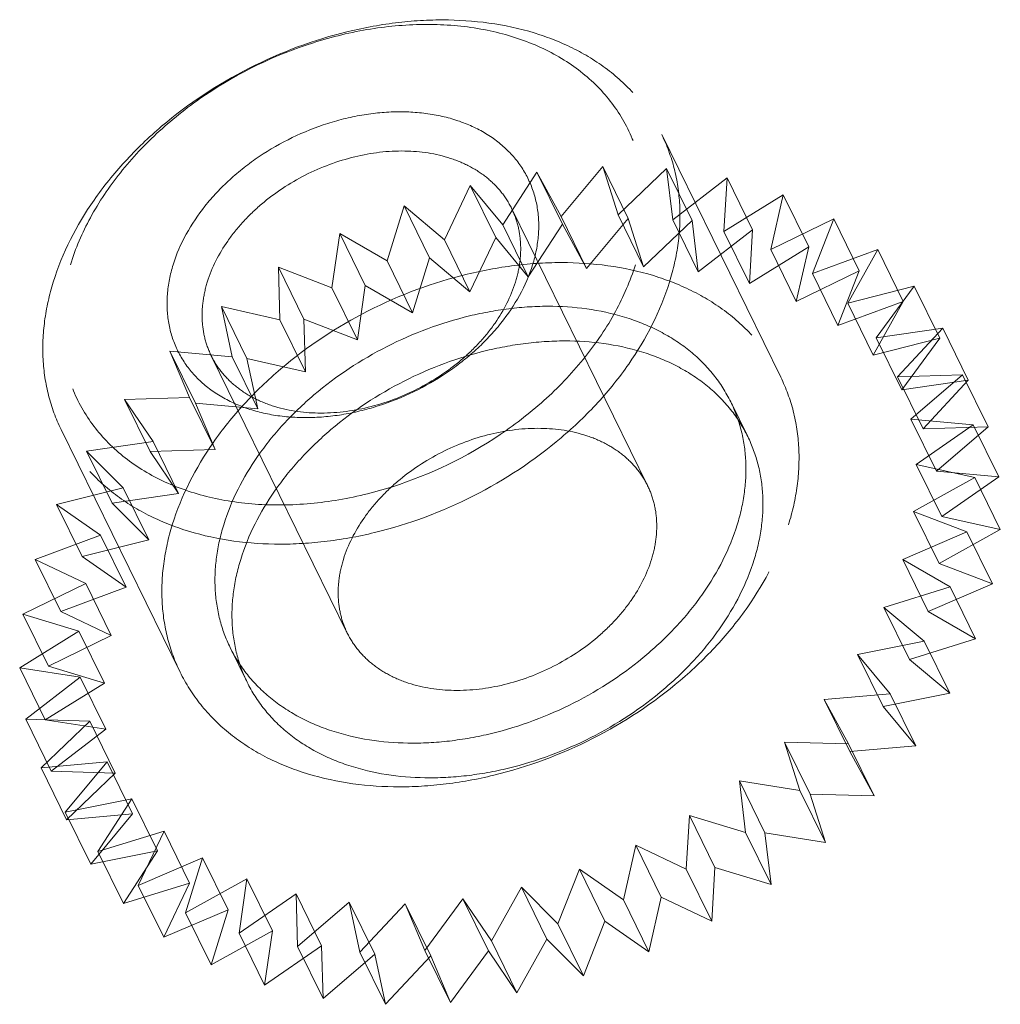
# Model space of a CAD drawing. Header units: millimetres. Extents: x 4065 to 8083, y -652 to 5416.
# Tile 153 of 256: x 5933 to 5940, y 3385 to 3392. Entities that reach past the tile are written whole.
import ezdxf

# ---------------------------------------------------------------- set-up
doc = ezdxf.new("R2010")
doc.units = ezdxf.units.MM
doc.header["$LTSCALE"] = 0.8
doc.linetypes.add('HIDDEN', pattern=[9.525, 6.35, -3.175])
doc.layers.add('3', color=5, linetype='HIDDEN', lineweight=0)

msp = doc.modelspace()

# ---------------------------------------------------------------- linework, layer by layer
at = {"layer": '3'}
for p, q in [((5938.2135, 3389.6695), (5937.3593, 3391.41)), ((5936.6369, 3390.8224), (5936.9361, 3391.1818)), ((5937.1191, 3390.8088), (5936.9361, 3391.1818)), ((5936.9361, 3391.1818), (5937.0459, 3390.8344)), ((5936.219, 3390.7625), (5936.4633, 3391.1406)), ((5936.4633, 3391.1406), (5936.6369, 3390.8224)), ((5936.6464, 3390.7677), (5936.4633, 3391.1406)), ((5937.0459, 3390.8344), (5937.3942, 3391.168)), ((5937.5772, 3390.7951), (5937.3942, 3391.168)), ((5937.3942, 3391.168), (5937.4382, 3390.7983)), ((5935.8003, 3390.6559), (5935.9851, 3391.0455)), ((5935.9851, 3391.0455), (5936.219, 3390.7625)), ((5936.1681, 3390.6725), (5935.9851, 3391.0455)), ((5937.4382, 3390.7983), (5937.8286, 3391.0997)), ((5937.8286, 3391.0997), (5937.8059, 3390.7149)), ((5938.0117, 3390.7268), (5937.8286, 3391.0997)), ((5937.8059, 3390.7149), (5938.231, 3390.9781)), ((5938.231, 3390.9781), (5938.142, 3390.5857)), ((5938.4141, 3390.6052), (5938.231, 3390.9781)), ((5935.389, 3390.5047), (5935.5106, 3390.8981)), ((5935.5106, 3390.8981), (5935.8003, 3390.6559)), ((5935.6936, 3390.5251), (5935.5106, 3390.8981)), ((5937.2582, 3388.8922), (5936.2821, 3390.8813)), ((5936.6369, 3390.8224), (5936.8199, 3390.4494)), ((5937.0459, 3390.8344), (5937.229, 3390.4614)), ((5936.219, 3390.7625), (5936.402, 3390.3895)), ((5936.402, 3390.3895), (5936.6464, 3390.7677)), ((5936.6464, 3390.7677), (5936.8199, 3390.4494)), ((5936.8199, 3390.4494), (5937.1191, 3390.8088)), ((5937.1191, 3390.8088), (5937.229, 3390.4614)), ((5937.229, 3390.4614), (5937.5772, 3390.7951)), ((5937.4382, 3390.7983), (5937.6212, 3390.4254)), ((5937.5772, 3390.7951), (5937.6212, 3390.4254)), ((5938.142, 3390.5857), (5938.5935, 3390.8057)), ((5938.5935, 3390.8057), (5938.44, 3390.4132)), ((5938.7765, 3390.4327), (5938.5935, 3390.8057)), ((5934.9932, 3390.3118), (5935.0492, 3390.7014)), ((5935.0492, 3390.7014), (5935.389, 3390.5047)), ((5935.2322, 3390.3284), (5935.0492, 3390.7014)), ((5937.6212, 3390.4254), (5938.0117, 3390.7268)), ((5937.8059, 3390.7149), (5937.9889, 3390.3419)), ((5938.0117, 3390.7268), (5937.9889, 3390.3419)), ((5935.8003, 3390.6559), (5935.9833, 3390.2829)), ((5935.9833, 3390.2829), (5936.1681, 3390.6725)), ((5936.1681, 3390.6725), (5936.402, 3390.3895)), ((5937.9889, 3390.3419), (5938.4141, 3390.6052)), ((5938.142, 3390.5857), (5938.325, 3390.2127)), ((5938.4141, 3390.6052), (5938.325, 3390.2127)), ((5938.44, 3390.4132), (5938.909, 3390.5857)), ((5938.909, 3390.5857), (5938.6939, 3390.2009)), ((5939.0921, 3390.2127), (5938.909, 3390.5857)), ((5935.389, 3390.5047), (5935.5721, 3390.1317)), ((5935.5721, 3390.1317), (5935.6936, 3390.5251)), ((5935.6936, 3390.5251), (5935.9833, 3390.2829)), ((5934.6098, 3390.4592), (5934.9932, 3390.3118)), ((5934.6204, 3390.081), (5934.6098, 3390.4592)), ((5934.7928, 3390.0862), (5934.6098, 3390.4592)), ((5938.325, 3390.2127), (5938.7765, 3390.4327)), ((5938.44, 3390.4132), (5938.623, 3390.0403)), ((5938.7765, 3390.4327), (5938.623, 3390.0403)), ((5935.1762, 3389.9388), (5935.2322, 3390.3284)), ((5935.2322, 3390.3284), (5935.5721, 3390.1317)), ((5934.9932, 3390.3118), (5935.1762, 3389.9388)), ((5938.6939, 3390.2009), (5939.1715, 3390.3224)), ((5939.1715, 3390.3224), (5938.899, 3389.9527)), ((5939.3545, 3389.9495), (5939.1715, 3390.3224)), ((5938.623, 3390.0403), (5939.0921, 3390.2127)), ((5938.6939, 3390.2009), (5938.877, 3389.8279)), ((5939.0921, 3390.2127), (5938.877, 3389.8279)), ((5934.201, 3390.1762), (5934.6204, 3390.081)), ((5934.384, 3389.8032), (5934.201, 3390.1762)), ((5934.2781, 3389.8167), (5934.201, 3390.1762)), ((5934.6204, 3390.081), (5934.8035, 3389.708)), ((5934.7928, 3390.0862), (5935.1762, 3389.9388)), ((5934.8035, 3389.708), (5934.7928, 3390.0862)), ((5938.899, 3389.9527), (5939.3757, 3390.0211)), ((5939.3757, 3390.0211), (5939.0512, 3389.6737)), ((5939.5587, 3389.6481), (5939.3757, 3390.0211)), ((5938.877, 3389.8279), (5939.3545, 3389.9495)), ((5938.899, 3389.9527), (5939.082, 3389.5798)), ((5939.3545, 3389.9495), (5939.082, 3389.5798)), ((5933.8307, 3389.8579), (5934.2781, 3389.8167)), ((5934.0138, 3389.4849), (5933.8307, 3389.8579)), ((5933.9728, 3389.5242), (5933.8307, 3389.8579)), ((5935.1036, 3387.8349), (5934.1275, 3389.824)), ((5934.2781, 3389.8167), (5934.4611, 3389.4438)), ((5934.384, 3389.8032), (5934.8035, 3389.708)), ((5934.4611, 3389.4438), (5934.384, 3389.8032)), ((5939.0512, 3389.6737), (5939.5177, 3389.6874)), ((5939.0512, 3389.6737), (5939.2342, 3389.3007)), ((5939.082, 3389.5798), (5939.5587, 3389.6481)), ((5939.5177, 3389.6874), (5939.1475, 3389.3691)), ((5939.5587, 3389.6481), (5939.2342, 3389.3007)), ((5939.7008, 3389.3144), (5939.5177, 3389.6874)), ((5933.5062, 3389.5105), (5933.9728, 3389.5242)), ((5933.7104, 3389.2091), (5933.5062, 3389.5105)), ((5933.6892, 3389.1375), (5933.5062, 3389.5105)), ((5933.9728, 3389.5242), (5934.1558, 3389.1513)), ((5934.0138, 3389.4849), (5934.4611, 3389.4438)), ((5934.1558, 3389.1513), (5934.0138, 3389.4849)), ((5937.9764, 3389.2446), (5937.8544, 3389.4932)), ((5939.1475, 3389.3691), (5939.5948, 3389.328)), ((5939.1475, 3389.3691), (5939.3305, 3388.9962)), ((5933.9043, 3387.5549), (5933.0502, 3389.2954)), ((5939.5948, 3389.328), (5939.186, 3389.045)), ((5939.2342, 3389.3007), (5939.7008, 3389.3144)), ((5939.7008, 3389.3144), (5939.3305, 3388.9962)), ((5939.7778, 3388.955), (5939.5948, 3389.328)), ((5933.2337, 3389.1408), (5933.7104, 3389.2091)), ((5933.7104, 3389.2091), (5933.8935, 3388.8362)), ((5933.4962, 3388.8776), (5933.2337, 3389.1408)), ((5933.4168, 3388.7678), (5933.2337, 3389.1408)), ((5933.6892, 3389.1375), (5934.1558, 3389.1513)), ((5933.8935, 3388.8362), (5933.6892, 3389.1375)), ((5939.186, 3389.045), (5939.6055, 3388.9498)), ((5939.186, 3389.045), (5939.369, 3388.672)), ((5939.3305, 3388.9962), (5939.7778, 3388.955)), ((5939.6055, 3388.9498), (5939.1661, 3388.7076)), ((5939.7778, 3388.955), (5939.369, 3388.672)), ((5939.7885, 3388.5769), (5939.6055, 3388.9498)), ((5933.0186, 3388.756), (5933.4962, 3388.8776)), ((5933.4962, 3388.8776), (5933.6792, 3388.5046)), ((5933.4168, 3388.7678), (5933.8935, 3388.8362)), ((5933.3342, 3388.536), (5933.0186, 3388.756)), ((5933.2017, 3388.383), (5933.0186, 3388.756)), ((5933.6792, 3388.5046), (5933.4168, 3388.7678)), ((5939.1661, 3388.7076), (5939.5494, 3388.5602)), ((5939.1661, 3388.7076), (5939.3491, 3388.3346)), ((5939.369, 3388.672), (5939.7885, 3388.5769)), ((5939.7885, 3388.5769), (5939.3491, 3388.3346)), ((5932.8651, 3388.3635), (5933.3342, 3388.536)), ((5933.2017, 3388.383), (5933.6792, 3388.5046)), ((5933.3342, 3388.536), (5933.5172, 3388.163)), ((5939.5494, 3388.5602), (5939.088, 3388.3635)), ((5939.7325, 3388.1873), (5939.5494, 3388.5602)), ((5933.2276, 3388.191), (5932.8651, 3388.3635)), ((5933.0481, 3387.9905), (5932.8651, 3388.3635)), ((5933.5172, 3388.163), (5933.2017, 3388.383)), ((5939.088, 3388.3635), (5939.4279, 3388.1668)), ((5939.088, 3388.3635), (5939.2711, 3387.9905)), ((5939.3491, 3388.3346), (5939.7325, 3388.1873)), ((5932.7761, 3387.971), (5933.2276, 3388.191)), ((5933.0481, 3387.9905), (5933.5172, 3388.163)), ((5933.2276, 3388.191), (5933.4106, 3387.8181)), ((5939.4279, 3388.1668), (5938.9534, 3388.0194)), ((5939.7325, 3388.1873), (5939.2711, 3387.9905)), ((5939.6109, 3387.7938), (5939.4279, 3388.1668)), ((5938.9534, 3388.0194), (5939.2431, 3387.7772)), ((5938.9534, 3388.0194), (5939.1364, 3387.6465)), ((5933.1785, 3387.8495), (5932.7761, 3387.971)), ((5932.9591, 3387.5981), (5932.7761, 3387.971)), ((5933.4106, 3387.8181), (5933.0481, 3387.9905)), ((5939.2711, 3387.9905), (5939.6109, 3387.7938)), ((5932.7533, 3387.5862), (5933.1785, 3387.8495)), ((5932.9591, 3387.5981), (5933.4106, 3387.8181)), ((5933.1785, 3387.8495), (5933.3615, 3387.4765)), ((5939.6109, 3387.7938), (5939.1364, 3387.6465)), ((5934.3855, 3387.4824), (5934.2634, 3387.7311)), ((5939.2431, 3387.7772), (5938.7648, 3387.682)), ((5939.4261, 3387.4042), (5939.2431, 3387.7772)), ((5938.7648, 3387.682), (5938.9987, 3387.399)), ((5938.7648, 3387.682), (5938.9479, 3387.3091)), ((5939.1364, 3387.6465), (5939.4261, 3387.4042)), ((5933.1878, 3387.5179), (5932.7533, 3387.5862)), ((5932.9364, 3387.2133), (5932.7533, 3387.5862)), ((5933.3615, 3387.4765), (5932.9591, 3387.5981)), ((5932.7973, 3387.2165), (5933.1878, 3387.5179)), ((5933.1878, 3387.5179), (5933.3708, 3387.1449)), ((5932.9364, 3387.2133), (5933.3615, 3387.4765)), ((5938.9987, 3387.399), (5938.5259, 3387.3579)), ((5939.4261, 3387.4042), (5938.9479, 3387.3091)), ((5939.1817, 3387.0261), (5938.9987, 3387.399)), ((5938.5259, 3387.3579), (5938.6995, 3387.0396)), ((5938.5259, 3387.3579), (5938.709, 3386.9849)), ((5938.9479, 3387.3091), (5939.1817, 3387.0261)), ((5933.2554, 3387.2028), (5932.7973, 3387.2165)), ((5932.9803, 3386.8436), (5932.7973, 3387.2165)), ((5932.9072, 3386.8692), (5933.2554, 3387.2028)), ((5933.3708, 3387.1449), (5932.9364, 3387.2133)), ((5933.2554, 3387.2028), (5933.4384, 3386.8298)), ((5932.9803, 3386.8436), (5933.3708, 3387.1449)), ((5938.6995, 3387.0396), (5938.2414, 3387.0533)), ((5938.2414, 3387.0533), (5938.4244, 3386.6804)), ((5938.2414, 3387.0533), (5938.3513, 3386.706)), ((5938.8825, 3386.6666), (5938.6995, 3387.0396)), ((5939.1817, 3387.0261), (5938.709, 3386.9849)), ((5938.709, 3386.9849), (5938.8825, 3386.6666)), ((5933.3799, 3386.9103), (5932.9072, 3386.8692)), ((5933.0902, 3386.4962), (5932.9072, 3386.8692)), ((5933.0807, 3386.5509), (5933.3799, 3386.9103)), ((5933.3799, 3386.9103), (5933.563, 3386.5373)), ((5933.4384, 3386.8298), (5932.9803, 3386.8436)), ((5933.0902, 3386.4962), (5933.4384, 3386.8298)), ((5938.3513, 3386.706), (5937.9168, 3386.7743)), ((5937.9168, 3386.7743), (5938.0998, 3386.4013)), ((5937.9168, 3386.7743), (5937.9608, 3386.4046)), ((5938.5343, 3386.333), (5938.3513, 3386.706)), ((5938.8825, 3386.6666), (5938.4244, 3386.6804)), ((5938.4244, 3386.6804), (5938.5343, 3386.333)), ((5933.559, 3386.646), (5933.0807, 3386.5509)), ((5933.3146, 3386.2679), (5933.559, 3386.646)), ((5933.559, 3386.646), (5933.742, 3386.2731)), ((5933.2637, 3386.1779), (5933.0807, 3386.5509)), ((5933.563, 3386.5373), (5933.0902, 3386.4962)), ((5933.2637, 3386.1779), (5933.563, 3386.5373)), ((5937.5584, 3386.5262), (5937.5356, 3386.1413)), ((5937.9608, 3386.4046), (5937.5584, 3386.5262)), ((5937.5584, 3386.5262), (5937.7414, 3386.1532)), ((5933.7891, 3386.4152), (5933.3146, 3386.2679)), ((5933.6043, 3386.0256), (5933.7891, 3386.4152)), ((5933.7891, 3386.4152), (5933.9721, 3386.0423)), ((5938.1438, 3386.0316), (5937.9608, 3386.4046)), ((5938.5343, 3386.333), (5938.0998, 3386.4013)), ((5938.0998, 3386.4013), (5938.1438, 3386.0316)), ((5937.1732, 3386.3138), (5937.0841, 3385.9213)), ((5937.5356, 3386.1413), (5937.1732, 3386.3138)), ((5937.1732, 3386.3138), (5937.3562, 3385.9408)), ((5933.742, 3386.2731), (5933.2637, 3386.1779)), ((5933.4976, 3385.8949), (5933.3146, 3386.2679)), ((5933.4976, 3385.8949), (5933.742, 3386.2731)), ((5934.0657, 3386.2224), (5933.6043, 3386.0256)), ((5933.9441, 3385.8289), (5934.0657, 3386.2224)), ((5934.0657, 3386.2224), (5934.2487, 3385.8494)), ((5936.7686, 3386.1413), (5936.6151, 3385.7489)), ((5937.0841, 3385.9213), (5936.7686, 3386.1413)), ((5936.7686, 3386.1413), (5936.9516, 3385.7684)), ((5937.7187, 3385.7684), (5937.5356, 3386.1413)), ((5937.7414, 3386.1532), (5937.7187, 3385.7684)), ((5938.1438, 3386.0316), (5937.7414, 3386.1532)), ((5933.9721, 3386.0423), (5933.4976, 3385.8949)), ((5933.7873, 3385.6527), (5933.6043, 3386.0256)), ((5933.7873, 3385.6527), (5933.9721, 3386.0423)), ((5934.3835, 3386.0711), (5933.9441, 3385.8289)), ((5934.3275, 3385.6816), (5934.3835, 3386.0711)), ((5934.3835, 3386.0711), (5934.5665, 3385.6982)), ((5934.7363, 3385.9646), (5934.3275, 3385.6816)), ((5934.7469, 3385.5864), (5934.7363, 3385.9646)), ((5934.7363, 3385.9646), (5934.9193, 3385.5916)), ((5936.3526, 3386.0121), (5936.1375, 3385.6273)), ((5936.6151, 3385.7489), (5936.3526, 3386.0121)), ((5936.3526, 3386.0121), (5936.5357, 3385.6392)), ((5935.1172, 3385.9047), (5934.7469, 3385.5864)), ((5935.1172, 3385.9047), (5935.3002, 3385.5317)), ((5935.1943, 3385.5453), (5935.1172, 3385.9047)), ((5935.5188, 3385.8926), (5935.1943, 3385.5453)), ((5935.5188, 3385.8926), (5935.7018, 3385.5197)), ((5935.6609, 3385.559), (5935.5188, 3385.8926)), ((5935.9333, 3385.9287), (5935.6609, 3385.559)), ((5936.1375, 3385.6273), (5935.9333, 3385.9287)), ((5935.9333, 3385.9287), (5936.1163, 3385.5557)), ((5937.2672, 3385.5484), (5937.0841, 3385.9213)), ((5937.3562, 3385.9408), (5937.2672, 3385.5484)), ((5937.7187, 3385.7684), (5937.3562, 3385.9408)), ((5934.2487, 3385.8494), (5933.7873, 3385.6527)), ((5934.1271, 3385.456), (5933.9441, 3385.8289)), ((5934.1271, 3385.456), (5934.2487, 3385.8494)), ((5936.7981, 3385.3759), (5936.6151, 3385.7489)), ((5936.9516, 3385.7684), (5936.7981, 3385.3759)), ((5937.2672, 3385.5484), (5936.9516, 3385.7684)), ((5934.5665, 3385.6982), (5934.1271, 3385.456)), ((5934.5105, 3385.3086), (5934.3275, 3385.6816)), ((5934.5105, 3385.3086), (5934.5665, 3385.6982)), ((5936.3206, 3385.2543), (5936.1375, 3385.6273)), ((5936.5357, 3385.6392), (5936.3206, 3385.2543)), ((5936.7981, 3385.3759), (5936.5357, 3385.6392)), ((5934.9193, 3385.5916), (5934.5105, 3385.3086)), ((5934.93, 3385.2134), (5934.7469, 3385.5864)), ((5934.93, 3385.2134), (5934.9193, 3385.5916)), ((5935.3002, 3385.5317), (5934.93, 3385.2134)), ((5935.3773, 3385.1723), (5935.1943, 3385.5453)), ((5935.3773, 3385.1723), (5935.3002, 3385.5317)), ((5935.8439, 3385.186), (5935.6609, 3385.559)), ((5936.1163, 3385.5557), (5935.8439, 3385.186)), ((5936.3206, 3385.2543), (5936.1163, 3385.5557)), ((5935.7018, 3385.5197), (5935.3773, 3385.1723)), ((5935.8439, 3385.186), (5935.7018, 3385.5197))]:
    msp.add_line(p, q, dxfattribs=at)
for points, knots in [([(5932.9942, 3390.3527), (5933.0589, 3390.5618), (5933.2165, 3390.867), (5933.505, 3391.2242), (5933.8607, 3391.5647), (5934.3881, 3391.9121), (5934.9804, 3392.1334), (5935.4676, 3392.2214), (5935.931, 3392.2461), (5936.3775, 3392.1808), (5936.7684, 3392.0163), (5937.016, 3391.853), (5937.2179, 3391.6509), (5937.3188, 3391.4925), (5937.3593, 3391.41)], [0, 0, 0, 0, 0.120788, 0.185742, 0.25306, 0.39182, 0.53099, 0.598791, 0.664373, 0.786659, 0.84339, 0.89737, 0.949254, 1, 1, 1, 1]), ([(5933.1174, 3390.477), (5933.1534, 3390.5933), (5933.2538, 3390.8257), (5933.4711, 3391.1485), (5933.7514, 3391.4455), (5934.1963, 3391.7933), (5934.7158, 3392.0446), (5935.264, 3392.1767), (5935.6694, 3392.2113), (5936.0557, 3392.1801), (5936.4086, 3392.0836), (5936.7148, 3391.9245), (5936.9617, 3391.7075), (5937.1377, 3391.4405), (5937.2343, 3391.1352), (5937.2479, 3390.8059), (5937.2038, 3390.586), (5937.1701, 3390.477)], [0, 0, 0, 0, 0.061123, 0.126105, 0.194443, 0.265215, 0.408848, 0.479458, 0.547544, 0.612218, 0.67301, 0.730008, 0.783953, 0.836212, 0.888549, 0.942703, 1, 1, 1, 1]), ([(5933.8543, 3390.477), (5933.9013, 3390.6291), (5934.0268, 3390.8489), (5934.2577, 3391.0932), (5934.5409, 3391.3148), (5934.8714, 3391.4745), (5935.2203, 3391.5586), (5935.4783, 3391.5806), (5935.7241, 3391.5608), (5935.9487, 3391.4994), (5936.1435, 3391.3981), (5936.3006, 3391.26), (5936.4126, 3391.0901), (5936.4741, 3390.8959), (5936.4828, 3390.6863), (5936.4547, 3390.5464), (5936.4333, 3390.477)], [0, 0, 0, 0, 0.12563, 0.194006, 0.264816, 0.408527, 0.479176, 0.547299, 0.612008, 0.672834, 0.729862, 0.783836, 0.836124, 0.888491, 0.942674, 1, 1, 1, 1]), ([(5937.3593, 3391.41), (5937.3974, 3391.3325), (5937.458, 3391.1674), (5937.4972, 3390.903), (5937.4848, 3390.627), (5937.4435, 3390.4439), (5937.4153, 3390.3527)], [0, 0, 0, 0, 0.239088, 0.482922, 0.735582, 1, 1, 1, 1]), ([(5934.0995, 3390.3527), (5934.1318, 3390.4572), (5934.2106, 3390.6098), (5934.3549, 3390.7884), (5934.5327, 3390.9587), (5934.7965, 3391.1324), (5935.1483, 3391.2638), (5935.5065, 3391.3083), (5935.7911, 3391.2668), (5935.9866, 3391.1845), (5936.1103, 3391.1029), (5936.2113, 3391.0018), (5936.2618, 3390.9226), (5936.282, 3390.8814)], [0, 0, 0, 0, 0.120819, 0.185789, 0.253126, 0.391923, 0.531129, 0.664281, 0.786601, 0.843348, 0.897342, 0.94924, 1, 1, 1, 1]), ([(5936.282, 3390.8814), (5936.3011, 3390.8426), (5936.3314, 3390.7601), (5936.351, 3390.6279), (5936.3448, 3390.4899), (5936.3242, 3390.3983), (5936.3101, 3390.3527)], [0, 0, 0, 0, 0.239094, 0.482925, 0.735587, 1, 1, 1, 1]), ([(5937.1701, 3390.477), (5937.1342, 3390.3607), (5937.0337, 3390.1283), (5936.8164, 3389.8054), (5936.5361, 3389.5085), (5936.0912, 3389.1606), (5935.5718, 3388.9094), (5935.0235, 3388.7772), (5934.6181, 3388.7427), (5934.2318, 3388.7739), (5933.8789, 3388.8704), (5933.5727, 3389.0295), (5933.3259, 3389.2465), (5933.1499, 3389.5135), (5933.0533, 3389.8187), (5933.0396, 3390.1481), (5933.0837, 3390.3679), (5933.1174, 3390.477)], [0, 0, 0, 0, 0.061123, 0.126105, 0.194443, 0.265215, 0.408848, 0.479458, 0.547544, 0.612218, 0.67301, 0.730008, 0.783953, 0.836212, 0.888549, 0.942703, 1, 1, 1, 1]), ([(5936.4333, 3390.477), (5936.3863, 3390.3249), (5936.2608, 3390.105), (5936.0299, 3389.8608), (5935.7466, 3389.6392), (5935.4162, 3389.4795), (5935.0673, 3389.3953), (5934.8093, 3389.3733), (5934.5635, 3389.3932), (5934.3389, 3389.4546), (5934.144, 3389.5558), (5933.9869, 3389.6939), (5933.8749, 3389.8638), (5933.8135, 3390.0581), (5933.8048, 3390.2677), (5933.8328, 3390.4076), (5933.8543, 3390.477)], [0, 0, 0, 0, 0.12563, 0.194006, 0.264816, 0.408527, 0.479176, 0.547299, 0.612008, 0.672834, 0.729862, 0.783836, 0.836124, 0.888491, 0.942674, 1, 1, 1, 1]), ([(5933.8484, 3388.6122), (5933.913, 3388.8213), (5934.0706, 3389.1265), (5934.3591, 3389.4837), (5934.7148, 3389.8242), (5935.2422, 3390.1716), (5935.8345, 3390.3929), (5936.3218, 3390.4809), (5936.7851, 3390.5056), (5937.2316, 3390.4403), (5937.6226, 3390.2758), (5937.8701, 3390.1125), (5938.0721, 3389.9103), (5938.173, 3389.752), (5938.2135, 3389.6694)], [0, 0, 0, 0, 0.120791, 0.185745, 0.253063, 0.391823, 0.530992, 0.598793, 0.664375, 0.786661, 0.843391, 0.89737, 0.949254, 1, 1, 1, 1]), ([(5933.0502, 3389.2954), (5933.0122, 3389.3729), (5932.9516, 3389.5379), (5932.9123, 3389.8023), (5932.9248, 3390.0783), (5932.966, 3390.2614), (5932.9942, 3390.3527)], [0, 0, 0, 0, 0.239087, 0.482923, 0.735578, 1, 1, 1, 1]), ([(5937.4153, 3390.3527), (5937.3507, 3390.1435), (5937.1931, 3389.8383), (5936.9046, 3389.4812), (5936.5489, 3389.1406), (5936.0215, 3388.7932), (5935.4292, 3388.5719), (5934.9419, 3388.4839), (5934.4786, 3388.4593), (5934.0321, 3388.5245), (5933.6412, 3388.689), (5933.3936, 3388.8523), (5933.1916, 3389.0545), (5933.0907, 3389.2128), (5933.0502, 3389.2954)], [0, 0, 0, 0, 0.120788, 0.185742, 0.25306, 0.39182, 0.53099, 0.598791, 0.664373, 0.786659, 0.84339, 0.89737, 0.949254, 1, 1, 1, 1]), ([(5934.1275, 3389.824), (5934.1085, 3389.8627), (5934.0782, 3389.9453), (5934.0586, 3390.0775), (5934.0648, 3390.2155), (5934.0854, 3390.3071), (5934.0995, 3390.3527)], [0, 0, 0, 0, 0.239094, 0.482925, 0.7356, 1, 1, 1, 1]), ([(5936.3101, 3390.3527), (5936.2777, 3390.2481), (5936.1989, 3390.0955), (5936.0547, 3389.9169), (5935.8769, 3389.7466), (5935.6131, 3389.5729), (5935.2613, 3389.4415), (5934.9031, 3389.397), (5934.6185, 3389.4386), (5934.423, 3389.5208), (5934.2992, 3389.6024), (5934.1982, 3389.7035), (5934.1478, 3389.7827), (5934.1275, 3389.824)], [0, 0, 0, 0, 0.120819, 0.185789, 0.253126, 0.391923, 0.531129, 0.664281, 0.786601, 0.843348, 0.897342, 0.94924, 1, 1, 1, 1]), ([(5934.2168, 3388.6122), (5934.2706, 3388.7864), (5934.402, 3389.0408), (5934.6424, 3389.3384), (5934.9388, 3389.6222), (5935.3783, 3389.9117), (5935.872, 3390.0961), (5936.278, 3390.1695), (5936.6641, 3390.19), (5937.0362, 3390.1356), (5937.362, 3389.9985), (5937.5683, 3389.8624), (5937.7366, 3389.6939), (5937.8206, 3389.562), (5937.8544, 3389.4932)], [0, 0, 0, 0, 0.120791, 0.185745, 0.253063, 0.391824, 0.530993, 0.598794, 0.664376, 0.786661, 0.843392, 0.89737, 0.949254, 1, 1, 1, 1]), ([(5934.3388, 3388.3635), (5934.3926, 3388.5378), (5934.524, 3388.7921), (5934.7644, 3389.0898), (5935.0609, 3389.3736), (5935.5003, 3389.6631), (5935.994, 3389.8475), (5936.4, 3389.9208), (5936.7861, 3389.9413), (5937.1582, 3389.887), (5937.484, 3389.7498), (5937.6903, 3389.6138), (5937.8586, 3389.4453), (5937.9427, 3389.3133), (5937.9764, 3389.2445)], [0, 0, 0, 0, 0.120791, 0.185745, 0.253063, 0.391824, 0.530993, 0.598794, 0.664376, 0.786661, 0.843392, 0.89737, 0.949254, 1, 1, 1, 1]), ([(5938.2135, 3389.6694), (5938.2515, 3389.5919), (5938.3121, 3389.4269), (5938.3513, 3389.1625), (5938.3389, 3388.8865), (5938.2976, 3388.7034), (5938.2694, 3388.6122)], [0, 0, 0, 0, 0.239084, 0.482918, 0.735571, 1, 1, 1, 1]), ([(5937.8544, 3389.4932), (5937.8861, 3389.4286), (5937.9366, 3389.2911), (5937.9693, 3389.0708), (5937.9589, 3388.8408), (5937.9245, 3388.6882), (5937.901, 3388.6122)], [0, 0, 0, 0, 0.239084, 0.482917, 0.735573, 1, 1, 1, 1]), ([(5937.2582, 3388.8921), (5937.238, 3388.9334), (5937.1875, 3389.0126), (5937.0865, 3389.1137), (5936.9628, 3389.1953), (5936.7673, 3389.2776), (5936.4827, 3389.3192), (5936.1245, 3389.2747), (5935.7726, 3389.1433), (5935.5089, 3388.9695), (5935.331, 3388.7993), (5935.1868, 3388.6207), (5935.108, 3388.4681), (5935.0756, 3388.3635)], [0, 0, 0, 0, 0.050759, 0.102657, 0.15665, 0.213396, 0.335714, 0.468865, 0.608071, 0.746869, 0.814205, 0.879175, 1, 1, 1, 1]), ([(5937.9764, 3389.2445), (5938.0081, 3389.18), (5938.0586, 3389.0424), (5938.0913, 3388.8221), (5938.0809, 3388.5921), (5938.0465, 3388.4395), (5938.023, 3388.3635)], [0, 0, 0, 0, 0.239084, 0.482917, 0.735573, 1, 1, 1, 1]), ([(5937.2862, 3388.3635), (5937.3003, 3388.4091), (5937.3209, 3388.5007), (5937.3271, 3388.6387), (5937.3075, 3388.7709), (5937.2772, 3388.8534), (5937.2582, 3388.8921)], [0, 0, 0, 0, 0.264406, 0.517093, 0.760912, 1, 1, 1, 1]), ([(5933.8484, 3388.6122), (5933.8202, 3388.5209), (5933.7789, 3388.3378), (5933.7665, 3388.0618), (5933.8057, 3387.7974), (5933.8663, 3387.6324), (5933.9043, 3387.5549)], [0, 0, 0, 0, 0.264429, 0.517082, 0.760916, 1, 1, 1, 1]), ([(5933.9043, 3387.5549), (5933.9448, 3387.4723), (5934.0457, 3387.314), (5934.2477, 3387.1118), (5934.4952, 3386.9485), (5934.8862, 3386.784), (5935.3327, 3386.7188), (5935.796, 3386.7434), (5936.2833, 3386.8314), (5936.8756, 3387.0527), (5937.403, 3387.4001), (5937.7587, 3387.7406), (5938.0472, 3388.0978), (5938.2048, 3388.403), (5938.2694, 3388.6122)], [0, 0, 0, 0, 0.050746, 0.10263, 0.156609, 0.213339, 0.335625, 0.401207, 0.469008, 0.608177, 0.746937, 0.814255, 0.879209, 1, 1, 1, 1]), ([(5934.2168, 3388.6122), (5934.1933, 3388.5361), (5934.1589, 3388.3835), (5934.1485, 3388.1536), (5934.1812, 3387.9333), (5934.2317, 3387.7957), (5934.2634, 3387.7311)], [0, 0, 0, 0, 0.264427, 0.517083, 0.760916, 1, 1, 1, 1]), ([(5934.2634, 3387.7311), (5934.2972, 3387.6623), (5934.3812, 3387.5304), (5934.5495, 3387.3619), (5934.7558, 3387.2258), (5935.0816, 3387.0887), (5935.4537, 3387.0343), (5935.8398, 3387.0548), (5936.2458, 3387.1282), (5936.7395, 3387.3126), (5937.179, 3387.6021), (5937.4754, 3387.8859), (5937.7158, 3388.1835), (5937.8472, 3388.4379), (5937.901, 3388.6122)], [0, 0, 0, 0, 0.050746, 0.10263, 0.156608, 0.213339, 0.335624, 0.401206, 0.469007, 0.608176, 0.746937, 0.814255, 0.879209, 1, 1, 1, 1]), ([(5934.3388, 3388.3635), (5934.3153, 3388.2875), (5934.2809, 3388.1349), (5934.2705, 3387.9049), (5934.3032, 3387.6846), (5934.3537, 3387.5471), (5934.3854, 3387.4825)], [0, 0, 0, 0, 0.264427, 0.517083, 0.760916, 1, 1, 1, 1]), ([(5934.3854, 3387.4825), (5934.4192, 3387.4137), (5934.5033, 3387.2817), (5934.6716, 3387.1132), (5934.8778, 3386.9772), (5935.2036, 3386.8401), (5935.5757, 3386.7857), (5935.9618, 3386.8062), (5936.3679, 3386.8795), (5936.8615, 3387.0639), (5937.301, 3387.3534), (5937.5974, 3387.6372), (5937.8378, 3387.9349), (5937.9692, 3388.1892), (5938.023, 3388.3635)], [0, 0, 0, 0, 0.050746, 0.10263, 0.156608, 0.213339, 0.335624, 0.401206, 0.469007, 0.608176, 0.746937, 0.814255, 0.879209, 1, 1, 1, 1]), ([(5935.0756, 3388.3635), (5935.0616, 3388.3179), (5935.0409, 3388.2263), (5935.0347, 3388.0884), (5935.0543, 3387.9562), (5935.0846, 3387.8736), (5935.1036, 3387.8349)], [0, 0, 0, 0, 0.264406, 0.517093, 0.760912, 1, 1, 1, 1]), ([(5935.1036, 3387.8349), (5935.1239, 3387.7936), (5935.1743, 3387.7144), (5935.2753, 3387.6133), (5935.3991, 3387.5317), (5935.5946, 3387.4494), (5935.8791, 3387.4079), (5936.2373, 3387.4523), (5936.5892, 3387.5837), (5936.853, 3387.7575), (5937.0308, 3387.9278), (5937.1751, 3388.1063), (5937.2539, 3388.2589), (5937.2862, 3388.3635)], [0, 0, 0, 0, 0.050759, 0.102657, 0.15665, 0.213396, 0.335714, 0.468865, 0.608071, 0.746869, 0.814205, 0.879175, 1, 1, 1, 1])]:
    msp.add_open_spline(points, degree=3, knots=knots, dxfattribs=at)

doc.saveas('drawing.dxf')
